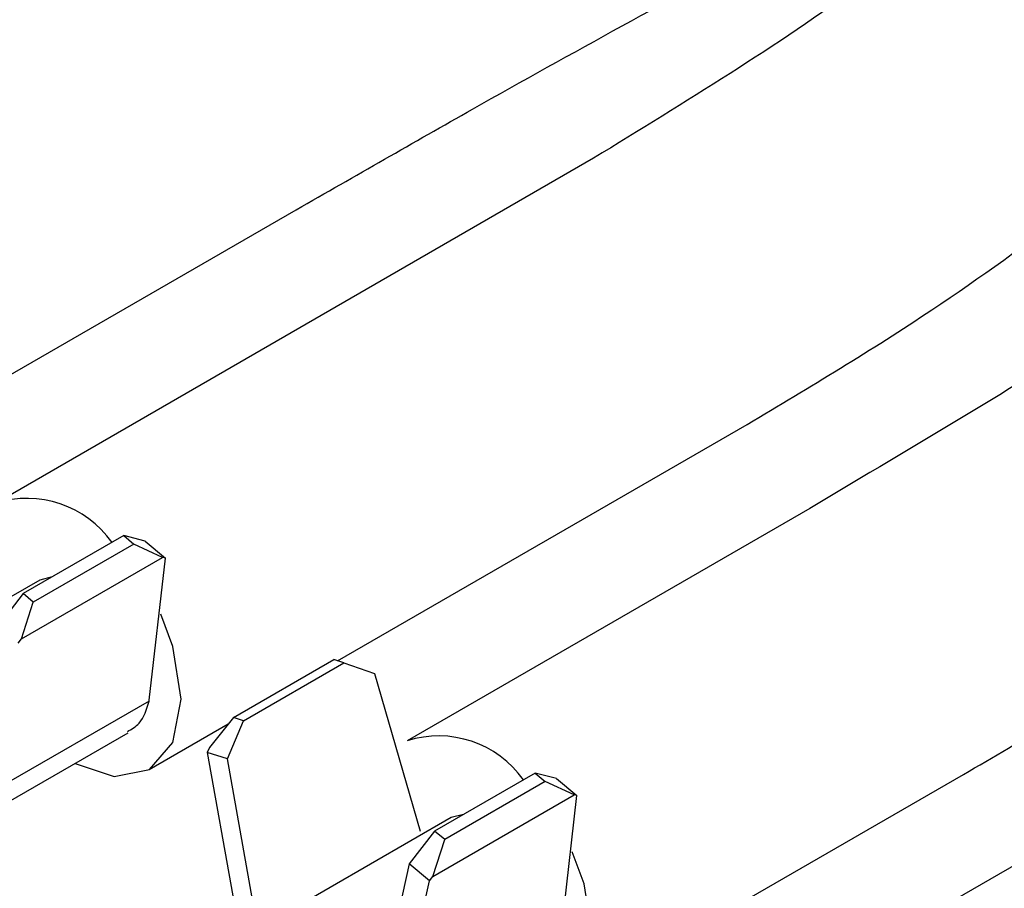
# Model space of a CAD drawing. Extents: x 897.4 to 914.4, y -8.5 to 2.5.
# Tile 23 of 36: x 906.2952 to 906.3785, y -3.1616 to -3.0881. Entities that reach past the tile are written whole.
import ezdxf

# ---------------------------------------------------------------- set-up
doc = ezdxf.new("R2010")
doc.units = 0
doc.header["$LTSCALE"] = 4
doc.header["$MEASUREMENT"] = 0
doc.layers.get('0').update_dxf_attribs({"linetype": 'CONTINUOUS'})

msp = doc.modelspace()

# ---------------------------------------------------------------- linework, layer by layer
at = {"color": 7, "linetype": 'Continuous', "lineweight": 25}
for p, q in [((906.343769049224, -3.09979675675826), (906.293186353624, -3.128997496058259)), ((906.287317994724, -3.12222909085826), (906.318619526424, -3.10415912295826)), ((906.322116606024, -3.14231786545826), (906.356767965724, -3.122314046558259)), ((906.362050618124, -3.129420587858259), (906.327984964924, -3.149086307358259)), ((906.304019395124, -3.131729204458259), (906.295519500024, -3.136636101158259)), ((906.304872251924, -3.13244782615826), (906.296372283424, -3.137354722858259)), ((906.304019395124, -3.131729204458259), (906.304872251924, -3.13244782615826)), ((906.305837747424, -3.132185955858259), (906.304019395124, -3.131729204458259)), ((906.307310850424, -3.133564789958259), (906.304872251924, -3.13244782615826)), ((906.305837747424, -3.132185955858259), (906.307543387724, -3.13362319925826)), ((906.295370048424, -3.140458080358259), (906.307310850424, -3.133564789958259)), ((906.306183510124, -3.14564532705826), (906.307543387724, -3.13362319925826)), ((906.307543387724, -3.13362319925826), (906.307310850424, -3.133564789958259)), ((906.296930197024, -3.135482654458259), (906.255171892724, -3.159589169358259)), ((906.297964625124, -3.135224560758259), (906.296929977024, -3.135482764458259)), ((906.295519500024, -3.136636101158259), (906.293377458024, -3.139389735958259)), ((906.296372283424, -3.137354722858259), (906.295519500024, -3.136636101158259)), ((906.295370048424, -3.140458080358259), (906.296372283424, -3.137354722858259)), ((906.295083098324, -3.140826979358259), (906.295370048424, -3.140458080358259)), ((906.313296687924, -3.147124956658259), (906.3217965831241, -3.142218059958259)), ((906.314149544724, -3.14739097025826), (906.322649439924, -3.14248407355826)), ((906.322649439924, -3.14248407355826), (906.321796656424, -3.142218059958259)), ((906.322649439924, -3.14248407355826), (906.325246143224, -3.14339020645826)), ((906.325246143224, -3.14339020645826), (906.329099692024, -3.156714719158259)), ((906.306167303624, -3.145717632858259), (906.292166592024, -3.153800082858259)), ((906.306167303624, -3.145717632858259), (906.306183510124, -3.14564532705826)), ((906.313296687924, -3.147124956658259), (906.311267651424, -3.149635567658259)), ((906.312791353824, -3.15059713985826), (906.314149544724, -3.14739097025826)), ((906.314149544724, -3.14739097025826), (906.313296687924, -3.147124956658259)), ((906.306185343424, -3.15151478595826), (906.312865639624, -3.14765830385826)), ((906.290369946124, -3.156493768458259), (906.304387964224, -3.14840134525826)), ((906.311267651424, -3.149635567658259), (906.311085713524, -3.15006511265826)), ((906.311085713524, -3.15006511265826), (906.313252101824, -3.162202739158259)), ((906.312791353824, -3.15059713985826), (906.311085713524, -3.15006511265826)), ((906.314946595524, -3.162672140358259), (906.312791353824, -3.15059713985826)), ((906.395598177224, -3.15023154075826), (906.362783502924, -3.169175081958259)), ((906.338818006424, -3.151817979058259), (906.330318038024, -3.15672487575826)), ((906.338818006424, -3.151817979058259), (906.339670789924, -3.15253660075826)), ((906.340636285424, -3.152274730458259), (906.338818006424, -3.151817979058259)), ((906.340636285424, -3.152274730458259), (906.342341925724, -3.15371197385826)), ((906.356915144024, -3.16240664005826), (906.375049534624, -3.15193787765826)), ((906.339670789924, -3.15253660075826), (906.331170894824, -3.157443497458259)), ((906.3421094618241, -3.15365356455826), (906.339670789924, -3.15253660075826)), ((906.330168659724, -3.160546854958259), (906.3421094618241, -3.15365356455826)), ((906.340982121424, -3.16573413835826), (906.342341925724, -3.15371197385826)), ((906.342341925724, -3.15371197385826), (906.3421094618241, -3.15365356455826)), ((906.3317287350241, -3.155571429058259), (906.289970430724, -3.179677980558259)), ((906.332763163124, -3.155313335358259), (906.331728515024, -3.155571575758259)), ((906.330318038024, -3.15672487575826), (906.328175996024, -3.159478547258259)), ((906.330168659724, -3.160546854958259), (906.331170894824, -3.157443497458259)), ((906.331170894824, -3.157443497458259), (906.330318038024, -3.15672487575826)), ((906.328175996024, -3.159478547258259), (906.326020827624, -3.16906511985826)), ((906.329881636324, -3.16091575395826), (906.328175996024, -3.159478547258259)), ((906.329881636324, -3.16091575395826), (906.330168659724, -3.160546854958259)), ((906.327715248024, -3.17055211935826), (906.329881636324, -3.16091575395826))]:
    msp.add_line(p, q, dxfattribs=at)
at = {"color": 7, "linetype": 'Continuous', "lineweight": 25, "flags": 128}
for points in [[(906.308878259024, -3.14556279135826), (906.308178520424, -3.141096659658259), (906.307151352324, -3.138372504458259)], [(906.299900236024, -3.150992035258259), (906.303203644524, -3.152093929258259), (906.306185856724, -3.151514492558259), (906.308178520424, -3.14922105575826), (906.308878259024, -3.14556279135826)], [(906.343676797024, -3.165651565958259), (906.342977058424, -3.16118543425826), (906.341949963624, -3.15846127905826)]]:
    msp.add_lwpolyline(points, dxfattribs=at)
at = {"color": 7, "linetype": 'Continuous', "lineweight": 25}
for centre, radius, start, end in [((906.295861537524, -3.137347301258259), 0.0087678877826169, 35.14667325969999, 107.7648760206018), ((906.3306601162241, -3.15743610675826), 0.0087678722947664, 35.14699119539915, 107.764684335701)]:
    msp.add_arc(centre, radius, start, end, dxfattribs=at)
for points, knots in [([(906.3794768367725, -3.074961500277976), (906.3752117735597, -3.078390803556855), (906.363893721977, -3.08749102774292), (906.351495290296, -3.095072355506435), (906.3437690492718, -3.099796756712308)], [0, 0, 0, 0, 0.3768372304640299, 1, 1, 1, 1]), ([(906.318619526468, -3.104159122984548), (906.3235842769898, -3.101313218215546), (906.3369259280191, -3.093665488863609), (906.3516086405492, -3.085588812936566), (906.3613495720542, -3.080408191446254), (906.3625656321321, -3.079761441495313)], [0, 0, 0, 0, 0.3415344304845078, 0.9177970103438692, 1, 1, 1, 1]), ([(906.4242410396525, -3.088454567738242), (906.4204676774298, -3.091293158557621), (906.4090172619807, -3.099906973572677), (906.3883901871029, -3.113783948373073), (906.3710898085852, -3.124054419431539), (906.3620506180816, -3.129420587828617)], [0, 0, 0, 0, 0.1900894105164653, 0.5768337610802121, 1, 1, 1, 1]), ([(906.3567679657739, -3.122314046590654), (906.3620293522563, -3.119167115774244), (906.3757629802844, -3.110952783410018), (906.3883478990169, -3.101051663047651), (906.3961115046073, -3.094943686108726)], [0, 0, 0, 0, 0.3831024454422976, 1, 1, 1, 1]), ([(906.3750495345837, -3.151937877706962), (906.380116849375, -3.148963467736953), (906.394339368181, -3.140615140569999), (906.4162855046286, -3.126655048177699), (906.4324638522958, -3.11470030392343), (906.4401021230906, -3.109056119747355)], [0, 0, 0, 0, 0.2261087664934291, 0.6346233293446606, 1, 1, 1, 1]), ([(906.3043257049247, -3.148300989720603), (906.3046847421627, -3.148091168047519), (906.3056553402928, -3.147523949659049), (906.3059694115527, -3.14641583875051), (906.3061673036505, -3.145717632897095)], [0, 0, 0, 0, 0.3699133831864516, 1, 1, 1, 1])]:
    msp.add_open_spline(points, degree=3, knots=knots, dxfattribs=at)

doc.saveas('drawing.dxf')
